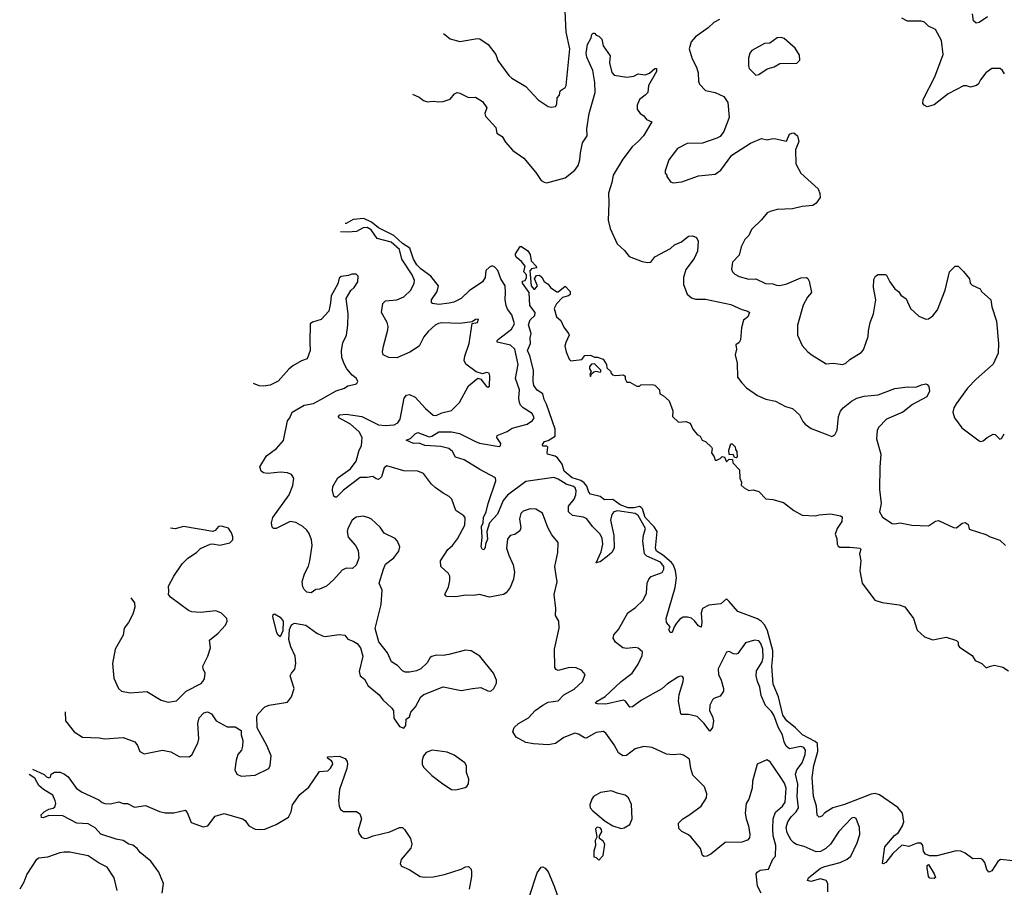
# Model space of a CAD drawing. Extents: x 2293139 to 2515392, y 824115 to 1006937.
# Tile 14 of 256: x 2302308 to 2309325, y 911008 to 917193. Entities that reach past the tile are written whole.
import ezdxf

# ---------------------------------------------------------------- set-up
doc = ezdxf.new("R2010")
doc.units = 0

msp = doc.modelspace()

# ---------------------------------------------------------------- linework, layer by layer
at = {"layer": '0CON10XD'}
for points in [[(2305327.6, 917093.7), (2305375, 917055.8), (2305445, 917036.9), (2305569.5, 917059.5), (2305586, 917056), (2305646.5, 917016.5), (2305700, 916945), (2305715, 916902), (2305792.9, 916795), (2305815.6, 916775.6), (2305915.8, 916715.8), (2306001.7, 916621.7), (2306074.3, 916574.3), (2306095, 916568.8), (2306126.7, 916575), (2306135, 916590), (2306138.8, 916635), (2306153.8, 916655), (2306158.8, 916685), (2306195, 916710), (2306202, 916725), (2306229.5, 916985), (2306202.1, 917105), (2306195.9, 917255)], [(2307296.2, 917195), (2307255, 917174.4), (2307214.6, 917135.4), (2307125, 917071.2), (2307092, 917035), (2307078, 916985), (2307099.2, 916915), (2307131.4, 916855), (2307142.9, 916815), (2307145.8, 916755), (2307153.4, 916733.4), (2307195, 916687.5), (2307265, 916674.4), (2307326.1, 916646.1), (2307353.7, 916603.7), (2307364.2, 916495), (2307325.8, 916395), (2307298.9, 916361.1), (2307275, 916347.5), (2307175, 916314), (2307065, 916311.4), (2306996.7, 916275), (2306933.8, 916195), (2306907.5, 916115), (2306908.3, 916098.3), (2306920, 916085), (2306920, 916075), (2306947, 916037), (2306965, 916030), (2307027, 916037), (2307145, 916080), (2307265, 916090.8), (2307305, 916120.8), (2307383, 916227), (2307516.8, 916313.2), (2307595, 916346), (2307635, 916336.7), (2307675, 916346.2), (2307696.4, 916343.6), (2307773.3, 916326.7), (2307793.9, 916376.1), (2307810, 916385), (2307825.9, 916385.9), (2307850, 916365), (2307860, 916325), (2307837.5, 916265), (2307838.8, 916165), (2307875, 916100), (2307997.3, 915987.3), (2308011.2, 915955), (2308013.3, 915925), (2307983.3, 915885), (2307961.2, 915868.8), (2307885, 915860.8), (2307814.5, 915845.5), (2307705, 915839.4), (2307655, 915826.9), (2307634.6, 915815.4), (2307594.6, 915765.4), (2307523.6, 915696.4), (2307504.2, 915655), (2307476, 915625), (2307450, 915575), (2307436, 915515), (2307387.5, 915465), (2307381.2, 915415), (2307388.8, 915395), (2307405, 915378.8), (2307435, 915362), (2307504.3, 915344.3), (2307555, 915346.2), (2307623, 915313), (2307675, 915309.2), (2307700.6, 915300.6), (2307725, 915297.5), (2307775, 915310), (2307875, 915352.5), (2307915, 915356.2), (2307925, 915347.5), (2307935, 915330), (2307951.7, 915248.3), (2307922.5, 915215), (2307891.7, 915158.3), (2307851.1, 915015), (2307850, 914945), (2307885, 914870), (2307924.3, 914824.3), (2307955, 914801.2), (2308055, 914740.8), (2308105, 914744.2), (2308175, 914736), (2308195.8, 914744.2), (2308225, 914771.2), (2308305, 914820), (2308321.2, 914838.8), (2308354.3, 914935), (2308356.9, 914975), (2308370, 915035), (2308393.1, 915095), (2308409.4, 915195), (2308392.9, 915285), (2308395, 915340), (2308407.5, 915365), (2308425, 915377.5), (2308475, 915377.5), (2308485, 915372.5), (2308508.8, 915325), (2308544.1, 915274.1), (2308570, 915255), (2308588.3, 915228.3), (2308624.3, 915204.3), (2308656, 915135), (2308715, 915080), (2308765, 915058.8), (2308785, 915061.2), (2308815, 915081.2), (2308849.2, 915125), (2308904.4, 915265.6), (2308934, 915395), (2308975, 915436.2), (2308995, 915436.7), (2309035, 915398.8), (2309076.2, 915345), (2309081.2, 915315), (2309095, 915300), (2309152.5, 915275), (2309163.3, 915255), (2309228.8, 915195), (2309235.6, 915145), (2309268.9, 915045), (2309282.9, 914885), (2309280.6, 914815), (2309245, 914736.2), (2309125, 914631.2), (2309062.6, 914567.4), (2308980.8, 914455), (2308964.2, 914425), (2308959.2, 914395), (2308970, 914355), (2309022.4, 914282.4), (2309145, 914191.2), (2309155, 914186.7), (2309175, 914190), (2309202.5, 914215), (2309245, 914237.5), (2309260, 914235), (2309293.3, 914203.3), (2309305, 914207.5), (2309325, 914240)], [(2309326.1, 916806.1), (2309312, 916832), (2309295, 916846), (2309235, 916846.2), (2309194, 916815), (2309155.6, 916764.4), (2309142, 916735), (2309126.9, 916723.1), (2309085, 916711.1), (2309055, 916722), (2309035, 916722), (2308925.6, 916664.4), (2308823.9, 916586.1), (2308775, 916572.5), (2308753.6, 916583.6), (2308743.3, 916595), (2308746.2, 916625), (2308830, 916785), (2308890, 916945), (2308878, 917045), (2308835, 917123.3), (2308785, 917146), (2308755, 917176), (2308733, 917183), (2308635, 917181.8), (2308594.3, 917205)], [(2309205.4, 917214.6), (2309145, 917174), (2309125, 917168.8), (2309106.2, 917185), (2309099.4, 917235)], [(2305106.5, 916661.3), (2305155, 916641.2), (2305185, 916616.7), (2305215, 916607.5), (2305255, 916612.5), (2305295, 916606.7), (2305325, 916610), (2305375, 916627.5), (2305407.5, 916665), (2305425, 916673.3), (2305445, 916670), (2305502, 916642), (2305515, 916637.5), (2305555, 916640), (2305605, 916610), (2305636.2, 916565), (2305623.3, 916525), (2305626.7, 916505), (2305701.4, 916425), (2305708, 916385), (2305745, 916361.4), (2305770.8, 916320.8), (2305821.3, 916261.3), (2305900, 916205), (2305985, 916103.8), (2306025, 916046.2), (2306045, 916033.8), (2306065, 916031.2), (2306195, 916065.6), (2306265, 916121.4), (2306286.7, 916153.3), (2306300, 916195), (2306303.5, 916245), (2306318.6, 916315), (2306350.8, 916365), (2306350.4, 916415), (2306366.7, 916525), (2306407.8, 916675), (2306407.4, 916745), (2306392.1, 916832.1), (2306350, 916925), (2306344.3, 916955), (2306354, 917016), (2306381.2, 917065), (2306385, 917086.7), (2306395, 917096.7), (2306405, 917096.7), (2306415, 917082.5), (2306436.1, 917076.1), (2306456.7, 917055), (2306466.1, 917006.1), (2306515.8, 916935), (2306510.8, 916885), (2306527.2, 916817.2), (2306545, 916798.6), (2306635, 916782.5), (2306685, 916790), (2306715, 916808), (2306765, 916800.8), (2306797.1, 916812.9), (2306835, 916846), (2306846.7, 916845), (2306845.8, 916825), (2306789.2, 916725), (2306783.8, 916675), (2306765.6, 916654.4), (2306723.8, 916625), (2306708.8, 916585), (2306708.8, 916555), (2306730, 916525), (2306755, 916506.7), (2306775, 916481.2), (2306812.5, 916465), (2306752.5, 916365), (2306715.8, 916325), (2306673.8, 916286.2), (2306605, 916200), (2306537.1, 916085), (2306528.6, 916031.4), (2306502.8, 915957.2), (2306507.1, 915885), (2306502.5, 915765), (2306514.7, 915704.7), (2306565.6, 915595), (2306617.2, 915547.2), (2306651.2, 915505), (2306745, 915469.2), (2306785, 915462), (2306805, 915463.8), (2306835, 915503.3), (2306945, 915562), (2306975, 915587.5), (2307025, 915610), (2307075, 915648.9), (2307102.4, 915652.4), (2307131.2, 915641.2), (2307143.8, 915613.8), (2307138.2, 915541.8), (2307115, 915491.2), (2307055, 915413.3), (2307037.5, 915355), (2307039.2, 915305), (2307065, 915236.7), (2307095, 915211.4), (2307125, 915200.6), (2307195, 915200.8), (2307375, 915162.9), (2307455, 915126), (2307497.5, 915115), (2307510, 915105), (2307497.5, 915075), (2307465, 915050), (2307452.7, 914997.3), (2307445, 914910), (2307435, 914892.5), (2307412.5, 914875), (2307416.7, 914845), (2307406.7, 914805), (2307421.2, 914745), (2307423.8, 914645), (2307454.1, 914604.1), (2307487.7, 914567.7), (2307565, 914513.3), (2307625, 914487.5), (2307695, 914473.3), (2307765, 914436.2), (2307815, 914421.2), (2307866.4, 914376.4), (2307888.7, 914328.7), (2307905, 914308.8), (2307948.8, 914278.8), (2308048.8, 914241.2), (2308095, 914222), (2308116.8, 914233.2), (2308133, 914267), (2308143.6, 914365), (2308158.3, 914401.7), (2308177.1, 914425), (2308235, 914472.9), (2308273.3, 914495), (2308325, 914508), (2308425, 914517.8), (2308545, 914564), (2308635.9, 914575.9), (2308695, 914574), (2308735, 914590), (2308765, 914596.7), (2308775, 914593.3), (2308787, 914577), (2308791.9, 914545), (2308772, 914505), (2308670, 914450), (2308602.5, 914395), (2308485.8, 914344.2), (2308427.3, 914285), (2308418.8, 914265), (2308412.9, 914205), (2308444.6, 914094.6), (2308437.5, 914002.5), (2308435.3, 913844.7), (2308446.5, 913745), (2308436.5, 913685), (2308456.4, 913646.4), (2308525, 913601.2), (2308545, 913598.8), (2308583, 913607), (2308665, 913590), (2308785, 913583.8), (2308835, 913617.5), (2308855, 913622.5), (2308962.7, 913572.7), (2308985, 913571.2), (2309025, 913604), (2309045, 913608.6), (2309068, 913595), (2309075, 913560), (2309193.9, 913523.9), (2309225, 913506.7), (2309293.6, 913483.6), (2309333.3, 913445)], [(2307555, 916797.5), (2307575, 916802.5), (2307635, 916842.5), (2307685, 916856.7), (2307725, 916880), (2307846.2, 916883.8), (2307867.5, 916905), (2307865, 916940), (2307835, 916990), (2307755, 917060), (2307735, 917066.7), (2307705, 917063.8), (2307653.9, 917026.1), (2307615, 917023.8), (2307525, 916973.8), (2307512, 916955), (2307501.7, 916918.3), (2307501.2, 916865), (2307506.7, 916845), (2307555, 916797.5)], [(2308067.5, 910975), (2308067.1, 911035), (2308055.8, 911055), (2308015, 911066.9), (2307945, 911049.4), (2307922.5, 911055), (2307929.4, 911075), (2308015, 911143.8), (2308045, 911156.8), (2308156.2, 911185), (2308205, 911208.9), (2308230.6, 911229.4), (2308275.6, 911325), (2308294.3, 911385), (2308291.9, 911435), (2308268.7, 911498.7), (2308255, 911505.7), (2308235, 911500), (2308145.5, 911405), (2308086.4, 911315), (2308053.3, 911283.3), (2308015, 911262.5), (2307985, 911260), (2307898.2, 911298.2), (2307845, 911313.2), (2307825, 911323.8), (2307805, 911344.5), (2307776.7, 911395), (2307771.3, 911435), (2307782.3, 911475), (2307805, 911509.1), (2307842.3, 911545), (2307857.2, 911575), (2307847.6, 911655), (2307853.4, 911743.4), (2307835.8, 911815), (2307846.6, 911845), (2307884.3, 911895), (2307906.7, 911955), (2307906.9, 911985), (2307895, 912004.5), (2307875, 912012.3), (2307795, 911995.4), (2307770, 912015), (2307755.3, 912045), (2307745, 912094.3), (2307715, 912144.4), (2307681.7, 912235), (2307665, 912261.5), (2307623.5, 912303.5), (2307590.9, 912375), (2307582.8, 912435), (2307565.6, 912475.6), (2307555.3, 912515), (2307558, 912552), (2307598.8, 912615), (2307607.2, 912645), (2307604.2, 912705), (2307590, 912745), (2307575, 912765.3), (2307545, 912769.6), (2307480, 912750), (2307425.4, 912674.6), (2307415, 912669.2), (2307395, 912672.5), (2307365, 912688.6), (2307344.2, 912685), (2307284.4, 912565), (2307287.1, 912525), (2307307.1, 912485), (2307323.8, 912425), (2307323.3, 912405), (2307299.3, 912370.7), (2307255, 912353.3), (2307245, 912343.3), (2307226.2, 912305), (2307224.2, 912265), (2307245.7, 912225), (2307251.4, 912195), (2307244.1, 912145.9), (2307225, 912120), (2307185.4, 912175.4), (2307135, 912224.4), (2307075, 912240), (2307025, 912240), (2307020, 912245), (2307002.5, 912335), (2307008.8, 912381.2), (2307036.9, 912475), (2307037.8, 912497.8), (2307030.8, 912510.8), (2307015, 912512.9), (2306999.2, 912505), (2306925, 912459.4), (2306885, 912423.3), (2306738.9, 912341.1), (2306675, 912293.1), (2306655, 912292), (2306624.4, 912334.4), (2306610.6, 912340.6), (2306485, 912313.4), (2306424.5, 912314.5), (2306411.2, 912321.2), (2306423.8, 912335), (2306481.1, 912368.9), (2306595, 912475.4), (2306671.5, 912535), (2306715, 912598), (2306745, 912660), (2306745.4, 912685.4), (2306715, 912712.2), (2306695, 912718.1), (2306635, 912709.5), (2306605, 912714.4), (2306555, 912755.8), (2306538.1, 912785), (2306541.8, 912808.2), (2306575.3, 912844.7), (2306640.9, 912965), (2306696.8, 913003.2), (2306751.4, 913055), (2306775.6, 913105), (2306779.4, 913175), (2306790.6, 913205), (2306807.5, 913222.5), (2306887.2, 913252.8), (2306898.8, 913275), (2306897.2, 913295), (2306875, 913326.2), (2306777.5, 913367.5), (2306760.4, 913385), (2306749, 913475), (2306752.9, 913517.1), (2306767.8, 913565), (2306715, 913658.4), (2306695, 913673.5), (2306567.4, 913692.6), (2306540.9, 913685), (2306528.5, 913665), (2306517.3, 913625), (2306542.7, 913515), (2306544.5, 913425.5), (2306526.7, 913395), (2306493.3, 913365), (2306445, 913328), (2306415, 913320), (2306450.6, 913399.4), (2306462.9, 913455), (2306458.4, 913495), (2306444.1, 913525), (2306389.7, 913579.7), (2306348.9, 913635), (2306325, 913646.8), (2306247.3, 913657.3), (2306218.6, 913685), (2306220, 913725), (2306259.5, 913775), (2306272.1, 913805), (2306274.6, 913835), (2306267.1, 913855), (2306255, 913865.3), (2306201.7, 913881.7), (2306145, 913918.2), (2306115, 913928.9), (2305915, 913900.8), (2305785, 913803.5), (2305753, 913765), (2305712.5, 913667.5), (2305654.7, 913605), (2305637.1, 913545), (2305640.6, 913489.4), (2305626.9, 913455), (2305625, 913430), (2305615, 913414.5), (2305605, 913415.6), (2305595.4, 913435), (2305602.7, 913502.7), (2305599.8, 913580.2), (2305611, 913605), (2305613.1, 913645), (2305633.2, 913685), (2305646.6, 913743.4), (2305700, 913905), (2305697.7, 913927.7), (2305585.8, 913985.8), (2305475.6, 914055), (2305413.2, 914073.3), (2305391.5, 914115), (2305365, 914137.2), (2305309.3, 914149.3), (2305195, 914158.1), (2305155, 914174), (2305115, 914170.7), (2305061.2, 914195), (2305091.8, 914208.2), (2305125, 914240.8), (2305145, 914250.9), (2305225, 914218.6), (2305245, 914223.2), (2305295, 914254.1), (2305385, 914255.8), (2305442.5, 914242.5), (2305557.1, 914185), (2305585, 914174.7), (2305725, 914150.5), (2305734.4, 914155.6), (2305737.3, 914172.7), (2305708.1, 914215), (2305710.6, 914229.4), (2305781.7, 914258.3), (2305818, 914282), (2305925, 914310.5), (2305962.9, 914335), (2305974.4, 914355), (2305960, 914385), (2305895, 914425.6), (2305877.5, 914445), (2305869.6, 914465), (2305865.5, 914495), (2305870.5, 914555), (2305842.1, 914635), (2305860.3, 914735), (2305835.6, 914845), (2305805, 914872.8), (2305710, 914895), (2305710, 914905), (2305718.9, 914915), (2305812.4, 914987.6), (2305833.2, 915025), (2305815, 915089.5), (2305785, 915129.1), (2305773.9, 915155), (2305767.6, 915195), (2305770.8, 915250.8), (2305766.7, 915295), (2305735.6, 915345), (2305714.3, 915405), (2305695, 915430), (2305675, 915438.9), (2305655, 915430), (2305629.7, 915405), (2305624.7, 915355), (2305605.2, 915324.8), (2305510.2, 915259.8), (2305454.8, 915205.2), (2305401, 915179), (2305368.5, 915171.5), (2305293.6, 915163.7), (2305249.7, 915169.7), (2305242.5, 915175), (2305243.3, 915195), (2305281.8, 915255), (2305291.5, 915295), (2305236.8, 915365), (2305168, 915415), (2305138.8, 915445), (2305114.4, 915485), (2305088.8, 915565), (2305035, 915598.1), (2304973.8, 915655), (2304865, 915710.3), (2304815, 915749.6), (2304760.5, 915775), (2304685, 915768.5), (2304635, 915739.3), (2304627.2, 915739.6)], [(2307592, 910965), (2307565.7, 911015.7), (2307556.8, 911103.2), (2307563.7, 911116.3), (2307585, 911130), (2307645, 911137.1), (2307675, 911207.5), (2307695, 911230), (2307695.4, 911304.6), (2307678.1, 911375), (2307675.2, 911425), (2307677.9, 911495), (2307694, 911544), (2307744.8, 911585.2), (2307763.6, 911615), (2307771.1, 911715), (2307759.5, 911749.5), (2307728.3, 911798.3), (2307655, 911901.2), (2307633.3, 911916.7), (2307563.3, 911885), (2307531.4, 911765), (2307527.8, 911715), (2307503.2, 911636.8), (2307485.8, 911604.2), (2307478.1, 911535), (2307484.3, 911495), (2307502.9, 911445), (2307510.8, 911385), (2307508.8, 911361.2), (2307495.8, 911344.2), (2307455, 911328.8), (2307335, 911326.7), (2307233.3, 911245), (2307205, 911228.8), (2307185, 911226.7), (2307173.8, 911235), (2307158.8, 911285), (2307092.5, 911365), (2307075, 911380.8), (2307025.7, 911405.7), (2307006.1, 911426.1), (2307003.8, 911465), (2307033.8, 911495), (2307077.3, 911522.7), (2307164, 911585), (2307202, 911645), (2307205.8, 911675), (2307188, 911725), (2307105, 911806.2), (2307090.6, 911855), (2307081.2, 911921.2), (2307038.5, 911948.5), (2307015, 911955.7), (2306965, 911951.1), (2306916.2, 911956.2), (2306815, 912004.2), (2306755, 912012), (2306695, 911995.8), (2306632.7, 911947.3), (2306605, 911944.2), (2306575, 911965.8), (2306543.8, 912023.8), (2306485, 912106.7), (2306467.5, 912117.5), (2306415, 912111.4), (2306345, 912072), (2306333.2, 912073.2), (2306290.3, 912100.3), (2306265, 912105.6), (2306185, 912075.6), (2306126, 912034), (2306075, 912023.5), (2305970.2, 912030.2), (2305915, 912038.9), (2305845, 912078.8), (2305822, 912115), (2305832.1, 912147.9), (2305862, 912175), (2305934, 912216), (2305981.7, 912268.3), (2306035, 912306.9), (2306075, 912328.1), (2306145, 912337.1), (2306185, 912380.8), (2306259.8, 912420.2), (2306318.6, 912475), (2306338, 912525), (2306313, 912553), (2306273, 912573), (2306225, 912575.7), (2306145, 912554.4), (2306130.4, 912560.4), (2306121.5, 912575), (2306119.5, 912705), (2306153.1, 912855), (2306150, 912905), (2306126, 912945), (2306128.6, 912995), (2306115.8, 913095.8), (2306137.5, 913185), (2306128.6, 913245), (2306122.2, 913295), (2306143.1, 913395), (2306145.8, 913465), (2306100.9, 913520.9), (2306071.7, 913571.7), (2306034.3, 913674.3), (2305985, 913704.2), (2305945, 913707.1), (2305895, 913690), (2305878.3, 913671.7), (2305870.6, 913635), (2305878.7, 913571.3), (2305871.1, 913548.9), (2305836.8, 913523.2), (2305802.5, 913515), (2305785, 913490), (2305777.5, 913425), (2305792.5, 913375), (2305825.7, 913305.7), (2305834.3, 913255), (2305828, 913205), (2305802.5, 913145), (2305775, 913106.2), (2305755, 913094.2), (2305655, 913077.1), (2305585, 913095.7), (2305542.7, 913087.3), (2305485, 913091.1), (2305415, 913079.2), (2305351.7, 913081.7), (2305342.5, 913085), (2305337, 913097), (2305362.5, 913147.5), (2305374.2, 913195), (2305374, 913225), (2305364, 913245), (2305308.8, 913295), (2305305.8, 913335), (2305359.4, 913415), (2305392.9, 913445), (2305427.8, 913492.2), (2305479.7, 913590.3), (2305481.7, 913641.7), (2305473.8, 913655), (2305416.2, 913695), (2305387.5, 913775), (2305367.5, 913795), (2305325, 913816.7), (2305268.8, 913858.8), (2305242.9, 913882.9), (2305185, 913956.7), (2305145, 913975.6), (2305045, 913976.9), (2304925, 914011.9), (2304905, 913999.2), (2304885, 913933.8), (2304865, 913916), (2304848.8, 913918.8), (2304825, 913935.7), (2304785, 913928.8), (2304735, 913930), (2304615, 913839.2), (2304565, 913790), (2304555, 913788.9), (2304546.2, 913796.2), (2304537.3, 913837.3), (2304539.6, 913865), (2304574.2, 913925.8), (2304665, 913991.1), (2304704.4, 914045), (2304725.8, 914125), (2304742.5, 914155), (2304746.2, 914185), (2304748, 914215), (2304727.1, 914255), (2304665, 914309.1), (2304582.5, 914355), (2304580, 914365), (2304590, 914375), (2304635, 914380), (2304745, 914364.1), (2304865, 914305.6), (2304915, 914300.8), (2304976.7, 914305), (2305001.9, 914318.1), (2305019.1, 914345), (2305046.7, 914495), (2305064.6, 914515.4), (2305085, 914521.9), (2305125, 914502.9), (2305200.1, 914420.1), (2305255, 914374.5), (2305275, 914371.5), (2305315, 914390.5), (2305385, 914407.1), (2305442.5, 914465), (2305505, 914583.3), (2305571.7, 914638.3), (2305595, 914630), (2305635, 914577.5), (2305645, 914572.5), (2305655, 914580), (2305658, 914655), (2305653, 914673), (2305635, 914677.5), (2305605, 914667.5), (2305561.7, 914681.7), (2305487.8, 914737.8), (2305474.6, 914764.6), (2305479.5, 914795), (2305511.8, 914885), (2305532.5, 915027.5), (2305570, 915035), (2305578.3, 915058.3), (2305555, 915056.7), (2305531.7, 915038.3), (2305445, 915027.5), (2305315, 915033.1), (2305292.8, 915027.2), (2305268.8, 915015), (2305218.7, 914971.3), (2305188, 914932), (2305154.6, 914865.4), (2305087.6, 914822.4), (2304995, 914782.2), (2304937.5, 914785), (2304898.8, 914805), (2304894.2, 914824.2), (2304901.4, 914865), (2304932.3, 914982.3), (2304933.1, 915005), (2304925.6, 915035), (2304886.7, 915105), (2304895, 915170), (2304915, 915190), (2304995, 915195.5), (2305045, 915218.5), (2305095.7, 915265), (2305118.6, 915315), (2305120.6, 915335), (2305104.6, 915375), (2305031, 915485), (2305013.8, 915555), (2304955, 915606.5), (2304854.2, 915634.2), (2304811.8, 915695), (2304785, 915712.5), (2304755, 915708.9), (2304707.8, 915682.2), (2304645, 915678.6), (2304593.6, 915681)], [(2309385, 911196.7), (2309298.8, 911205), (2309279.1, 911190.8), (2309235, 911125.6), (2309215, 911115.6), (2309200.7, 911135), (2309186.5, 911185), (2309170.4, 911205), (2309155, 911212.5), (2309101.5, 911211.5), (2309045, 911250.8), (2309015, 911264.4), (2308982.9, 911267.1), (2308845, 911232), (2308791.7, 911231.7), (2308763.8, 911245), (2308748.8, 911265), (2308743.8, 911305), (2308732, 911322), (2308705, 911321.1), (2308645, 911299.2), (2308595, 911307.9), (2308531.5, 911248.5), (2308481.4, 911185), (2308465, 911174.4), (2308456.4, 911176.4), (2308472.9, 911295), (2308543.2, 911376.8), (2308571, 911399), (2308600.4, 911445), (2308609.1, 911475), (2308598.7, 911535), (2308565, 911576.2), (2308436.3, 911666.3), (2308405, 911675.9), (2308375, 911672.3), (2308185, 911598.9), (2308103.8, 911575), (2308045, 911539.2), (2308023.8, 911515), (2308005, 911507.5), (2307991.7, 911521.7), (2307985.3, 911585), (2307964.6, 911654.6), (2307955, 911790), (2307966.7, 911876.7), (2307995.7, 911975), (2307992.6, 912032.6), (2307977.8, 912047.8), (2307886.1, 912095), (2307837.8, 912145), (2307775, 912193.4), (2307746.6, 912235), (2307714.8, 912364.8), (2307676.6, 912455), (2307667.3, 912585), (2307676.1, 912655), (2307674.8, 912695), (2307636.6, 912836.6), (2307617, 912877), (2307595, 912902.1), (2307565, 912922), (2307425, 912974.6), (2307363.1, 913045), (2307345, 913064), (2307305, 913028.5), (2307220, 913020), (2307175, 912995.8), (2307164.6, 912965.4), (2307170, 912895), (2307165, 912863.3), (2307145, 912870.8), (2307117.3, 912907.3), (2307095, 912925.6), (2307066.4, 912933.6), (2307035, 912933.3), (2307011.7, 912918.3), (2306988.6, 912891.4), (2306971.2, 912865), (2306958.8, 912825), (2306942.5, 912825), (2306934.4, 912845.6), (2306943.3, 912865), (2306916.7, 912895), (2306914.3, 912924.3), (2306980, 913145), (2306989.1, 913215), (2306981.3, 913265), (2306967.8, 913305), (2306954.1, 913324.1), (2306888.7, 913378.7), (2306845.9, 913405), (2306839.2, 913425), (2306849.7, 913545), (2306828.3, 913578.3), (2306765, 913644.8), (2306745.3, 913705), (2306736.1, 913716.1), (2306725, 913721.8), (2306686.7, 913713.3), (2306645, 913713.4), (2306588, 913735), (2306535, 913771.6), (2306475, 913769.2), (2306443.8, 913793.8), (2306375, 913810), (2306363, 913825), (2306348.6, 913868.7), (2306330.5, 913890.5), (2306307.5, 913907.5), (2306245, 913926.1), (2306189, 913975), (2306173.8, 914023.8), (2306139.6, 914069.6), (2306125, 914080.5), (2306070, 914095), (2306066, 914105), (2306072.5, 914145), (2306065, 914152.5), (2306035, 914152.5), (2306032.5, 914165), (2306047.5, 914185), (2306075, 914193.3), (2306124.2, 914225), (2306124.4, 914275), (2306062, 914452), (2306044.5, 914485), (2306036, 914525), (2305995, 914552.2), (2305972.2, 914585), (2305966.4, 914615), (2305969.5, 914695), (2305942.3, 914797.7), (2305927.5, 914835), (2305948.8, 914885), (2305946.7, 914925), (2305953.3, 914955), (2305933, 915017), (2305945, 915052.5), (2305980, 915085), (2305982.5, 915105), (2305944, 915155), (2305938.8, 915248.8), (2305890, 915315), (2305891.7, 915328.3), (2305910, 915335), (2305920, 915355), (2305920, 915375), (2305900, 915395), (2305910, 915435), (2305885, 915470), (2305845, 915500), (2305840, 915515), (2305840, 915525), (2305873.8, 915576.2), (2305885, 915576.7), (2305930, 915545), (2305945, 915520), (2305953, 915473), (2305987.5, 915435), (2305990, 915425), (2305955, 915417.5), (2305943, 915403), (2305952.5, 915295), (2305971.7, 915271.7), (2305978.3, 915271.7), (2305997.5, 915295), (2305977.5, 915345), (2305991.7, 915368.3), (2306013, 915373), (2306028.3, 915358.3), (2306046.1, 915326.1), (2306075, 915307.5), (2306090, 915285), (2306135, 915253.3), (2306146.1, 915253.9), (2306195, 915292.5), (2306230, 915255), (2306230, 915235), (2306220, 915225), (2306175, 915212.5), (2306132.9, 915167.1), (2306117.1, 915135), (2306134, 915075), (2306165, 915048.8), (2306185, 915000), (2306220, 914955), (2306223.3, 914945), (2306200.7, 914890.7)], [(2302632.2, 912258.7), (2302634.4, 912195), (2302695.6, 912115.6), (2302755, 912078), (2302875, 912072.9), (2302915, 912065.6), (2303045, 912076), (2303127.5, 912045), (2303148.3, 912018.3), (2303163.3, 911975), (2303195, 911960), (2303325, 911984.2), (2303385, 911972.5), (2303445, 911941.2), (2303515, 911936.7), (2303535, 911952.5), (2303578.1, 912035), (2303583.1, 912065), (2303578.1, 912175), (2303587.5, 912215), (2303619.7, 912250.3), (2303645, 912259.2), (2303674.5, 912244.5), (2303708, 912195), (2303785, 912151.2), (2303842.3, 912152.3), (2303886.7, 912125), (2303886.7, 912095), (2303898.8, 912055), (2303895.7, 912014.3), (2303889.2, 911985), (2303862, 911955), (2303850, 911915), (2303842, 911845), (2303855, 911813.3), (2303885, 911800.8), (2303985, 911807.5), (2304083.8, 911855), (2304092.5, 911875), (2304100.6, 911945), (2304068.9, 912018.9), (2304000.8, 912145), (2303997.5, 912225), (2304006.2, 912245), (2304055.5, 912294.5), (2304085, 912305.5), (2304215, 912327.5), (2304245.4, 912364.6), (2304263.1, 912425), (2304235.7, 912515), (2304244, 912535), (2304267.5, 912562.5), (2304276.6, 912603.4), (2304270, 912655), (2304241.1, 912721.1), (2304225.6, 912775), (2304229.5, 912845), (2304245, 912880), (2304265, 912890), (2304345.9, 912875.9), (2304425, 912818.8), (2304465, 912800), (2304485, 912796.2), (2304585, 912809.2), (2304625.7, 912805.7), (2304646.4, 912776.4), (2304685, 912763.3), (2304712.5, 912745), (2304736.7, 912715), (2304753.3, 912655), (2304727.5, 912545), (2304733.3, 912515), (2304765, 912492.5), (2304790, 912445), (2304869.7, 912379.7), (2304895, 912344), (2304960, 912285), (2304972.5, 912265), (2304973, 912213), (2305014.1, 912154.1), (2305045, 912143.3), (2305059.3, 912160.7), (2305063, 912207), (2305086.7, 912223.3), (2305094.2, 912255.8), (2305128, 912295), (2305166, 912365), (2305186.8, 912383.2), (2305325, 912436.7), (2305455, 912411.2), (2305535, 912423.8), (2305595, 912432), (2305645, 912408.8), (2305665, 912406.7), (2305686.1, 912423.9), (2305706.4, 912463.6), (2305706.4, 912483.6), (2305683.8, 912535), (2305586.2, 912655), (2305525, 912694), (2305485, 912698), (2305367, 912667), (2305325, 912660), (2305275, 912663.3), (2305245, 912653.3), (2305233.3, 912645), (2305211.7, 912608.3), (2305165.8, 912564.2), (2305135, 912550.8), (2305085, 912540.8), (2305055, 912542.5), (2305035, 912552), (2304999.3, 912589.3), (2304956.7, 912615), (2304928.8, 912678.8), (2304867.3, 912757.3), (2304841.7, 912851.7), (2304884, 913025), (2304892, 913125), (2304869.4, 913175), (2304899.4, 913275), (2304915, 913312.5), (2304973.2, 913356.8), (2305010, 913405), (2305016.2, 913435), (2305000, 913475), (2304984.1, 913494.1), (2304905, 913532.5), (2304875.8, 913575), (2304815, 913631.4), (2304795, 913642.9), (2304755, 913652.5), (2304705, 913647.1), (2304676, 913625), (2304645, 913566.7), (2304640.8, 913545), (2304648, 913505), (2304702, 913445), (2304719.1, 913409.1), (2304724, 913355), (2304705, 913303.3), (2304680.5, 913279.5), (2304635, 913284), (2304605, 913267.5), (2304545, 913199.2), (2304495, 913154), (2304445, 913133.3), (2304418.3, 913131.7), (2304385, 913107.5), (2304355, 913112.5), (2304335, 913130), (2304325, 913150), (2304320, 913185), (2304338.3, 913241.7), (2304365, 913297.5), (2304374.3, 913335), (2304391.5, 913445), (2304387.7, 913485), (2304370.6, 913530.6), (2304352.9, 913555), (2304325, 913579.4), (2304275, 913609.4), (2304235, 913616.5), (2304135, 913566), (2304116.1, 913566.1), (2304106.7, 913575), (2304102, 913605), (2304112, 913645), (2304227.1, 913805), (2304255, 913872.5), (2304261.2, 913925), (2304245, 913950), (2304215, 913962.5), (2304167, 913967), (2304075, 913958.1), (2304045, 913962.9), (2304028, 913975), (2304019.2, 914005), (2304065.4, 914084.6), (2304138, 914135), (2304187.6, 914192.4), (2304216.1, 914333.9), (2304232.5, 914355), (2304250, 914395), (2304335, 914444.3), (2304402.5, 914457.5), (2304454.5, 914485.5), (2304563.2, 914546.8), (2304623.6, 914566.4), (2304646.1, 914583.9), (2304700, 914595), (2304710, 914600), (2304716.7, 914613.3), (2304708.8, 914635), (2304678, 914658), (2304638.8, 914705), (2304622, 914735), (2304604.2, 914785), (2304600, 914835), (2304609.5, 914890.5), (2304635.8, 914945), (2304646, 915015), (2304648, 915095), (2304633.6, 915206.4), (2304667, 915263), (2304692.5, 915285), (2304717.5, 915325), (2304720, 915365), (2304705, 915380), (2304675, 915380), (2304651.7, 915368.3), (2304598.3, 915361.7), (2304585, 915350), (2304575, 915310), (2304526.7, 915225), (2304523.3, 915175), (2304510, 915115), (2304455, 915056.7), (2304395, 915037.5), (2304377.5, 915025), (2304374.3, 914895), (2304378.8, 914835), (2304356.7, 914775), (2304315, 914760), (2304254.6, 914725.4), (2304225, 914700.8), (2304150, 914615), (2304091.7, 914588.3), (2304045, 914580), (2304015, 914581.8), (2303973.1, 914598.4)], [(2306200.7, 914890.7), (2306193.8, 914865), (2306202.5, 914825), (2306223, 914773), (2306235, 914760), (2306315, 914770), (2306335, 914800), (2306375, 914802.5), (2306405, 914787.5), (2306426.4, 914786.4), (2306465, 914772.5), (2306490, 914735), (2306491.7, 914711.7), (2306520, 914685), (2306520, 914675), (2306531.7, 914661.7), (2306555, 914657.5), (2306611.7, 914661.7), (2306621.7, 914651.7), (2306623, 914633), (2306635, 914610), (2306655, 914610), (2306705, 914580), (2306725, 914580), (2306735, 914590), (2306815, 914593.3), (2306835, 914586.7), (2306867.5, 914555), (2306870, 914525), (2306895, 914512.5), (2306936.1, 914476.1), (2306962.5, 914405), (2306960, 914365), (2307003, 914323), (2307055, 914327.5), (2307085, 914317.5), (2307103.9, 914273.9), (2307137, 914237), (2307157.5, 914225), (2307172.5, 914195), (2307196.1, 914186.1), (2307237.5, 914145), (2307242.5, 914135), (2307237.5, 914105), (2307257, 914077), (2307263.6, 914053.6), (2307275, 914052.5), (2307300, 914065), (2307315, 914080), (2307330, 914075), (2307345, 914040), (2307365, 914060), (2307388.3, 914058.3), (2307390, 914035), (2307437.5, 913985), (2307440, 913925), (2307452.5, 913895), (2307450, 913875), (2307470, 913855), (2307505, 913837.5), (2307535, 913842.5), (2307575, 913830), (2307625, 913776.7), (2307675, 913773.3), (2307750.7, 913750.7), (2307823.9, 913693.9), (2307885, 913660), (2307977.5, 913655), (2308005, 913664.2), (2308085, 913670.8), (2308157, 913657), (2308168.3, 913648.3), (2308166.7, 913615), (2308133.3, 913565), (2308120, 913525), (2308132.5, 913495), (2308133.6, 913453.6), (2308140.7, 913440.7), (2308153.6, 913433.6), (2308225, 913433.8), (2308297.5, 913425), (2308302.5, 913415), (2308292.5, 913385), (2308301.2, 913335), (2308296.2, 913265), (2308311.2, 913175), (2308402.5, 913055), (2308455, 913038.8), (2308575, 913020.8), (2308615, 913006.2), (2308676.7, 912925), (2308705, 912840), (2308755, 912792.9), (2308815, 912771.4), (2308911.7, 912791.7), (2308985, 912766.7), (2308996.7, 912755), (2308996.7, 912735), (2309005, 912720), (2309095, 912660), (2309117.5, 912625), (2309165, 912602.5), (2309195, 912572.5), (2309226.7, 912583.3), (2309255, 912592.5), (2309315, 912577.5), (2309355, 912550)], [(2306375, 914650), (2306381.7, 914668.3), (2306398.3, 914681.7), (2306415, 914687.5), (2306445, 914680), (2306450, 914685), (2306450, 914695), (2306405, 914740), (2306383, 914737), (2306368.3, 914721.7), (2306367.5, 914705), (2306380, 914685), (2306370, 914665), (2306375, 914650)], [(2307415, 914070), (2307401.7, 914071.7), (2307395, 914090), (2307363, 914093), (2307362.5, 914125), (2307375, 914170), (2307385, 914170), (2307407, 914147), (2307408.3, 914128.3), (2307417.5, 914115), (2307420, 914075), (2307415, 914070)], [(2303098.6, 913072.5), (2303126.7, 913035), (2303128.8, 913005), (2303113.8, 912955), (2303082, 912895), (2303051.2, 912855), (2303045.6, 912805), (2302988.1, 912705), (2302967.9, 912602.1), (2302978.6, 912498.6), (2303011.2, 912425), (2303032.5, 912405), (2303095, 912392.9), (2303213, 912403), (2303315, 912340.8), (2303365, 912327.5), (2303425, 912337.1), (2303495, 912405.8), (2303599.7, 912460.3), (2303613.8, 912475), (2303623.8, 912495), (2303630, 912535), (2303614.2, 912565), (2303613.1, 912585), (2303648.6, 912655), (2303666.7, 912715), (2303660, 912770), (2303721.7, 912818.3), (2303774.1, 912875.9), (2303786.1, 912903.9), (2303783.3, 912925), (2303745, 912962), (2303705, 912978.1), (2303595, 912967.1), (2303535, 912972), (2303510.5, 912980.5), (2303383.3, 913075), (2303368.8, 913095), (2303369.5, 913119.5), (2303368, 913155), (2303405, 913226.7), (2303465.7, 913314.3), (2303505, 913353.8), (2303566.7, 913395), (2303595, 913424), (2303665, 913454.2), (2303685, 913456), (2303735, 913446.2), (2303805, 913462.5), (2303825.9, 913484.1), (2303826.1, 913506.1), (2303815.9, 913535.9), (2303795, 913567.5), (2303745, 913583.3), (2303725, 913578.8), (2303699.5, 913550.5), (2303685, 913544), (2303475, 913580), (2303415, 913563.8), (2303381.9, 913566.9)], [(2304165, 912792.5), (2304146.6, 912806.6), (2304139.1, 912825), (2304112.5, 912935), (2304115, 912952.5), (2304123, 912957), (2304165, 912932.5), (2304184.5, 912905), (2304182.5, 912835), (2304165, 912792.5)], [(2305415, 911702.5), (2305481.7, 911718.3), (2305495, 911726.7), (2305506.7, 911745), (2305508.3, 911778.3), (2305492.5, 911825), (2305493, 911873), (2305480, 911895), (2305405, 911948.8), (2305355, 911971.2), (2305246.1, 911986.1), (2305205, 911967.5), (2305186.2, 911945), (2305175.8, 911915), (2305175.7, 911885), (2305185.8, 911865), (2305245, 911803.8), (2305324.2, 911744.2), (2305385, 911703.8), (2305415, 911702.5)], [(2302398.2, 911850.3), (2302482.5, 911812.5), (2302497.5, 911795), (2302515, 911787.5), (2302526.1, 911793.9), (2302532.5, 911815), (2302555, 911827.5), (2302595, 911827.5), (2302628, 911815), (2302652, 911795), (2302712.7, 911712.7), (2302752.5, 911685), (2302871.8, 911631.8), (2302895, 911611.9), (2302915, 911604.4), (2302955, 911602.9), (2303015, 911615.8), (2303045, 911604.2), (2303075, 911604), (2303125, 911580), (2303205, 911590), (2303305, 911547.1), (2303345, 911538), (2303405, 911538.6), (2303487.5, 911557.5), (2303501.9, 911541.9), (2303530, 911470), (2303615, 911439.1), (2303648.8, 911445), (2303700, 911515), (2303765, 911534.4), (2303896.3, 911496.3), (2303913.8, 911483.8), (2303940, 911445), (2303985, 911423.1), (2304015, 911418.6), (2304055, 911423.1), (2304135, 911454.2), (2304223, 911507), (2304241.2, 911545), (2304251.2, 911595), (2304305, 911668.8), (2304368.3, 911721.7), (2304445, 911833.3), (2304502.5, 911837.5), (2304523, 911857), (2304538.8, 911885), (2304538, 911898), (2304530, 911910), (2304503.3, 911925), (2304502.3, 911937.7), (2304585, 911943.3), (2304626.4, 911926.4), (2304642.5, 911905), (2304643.8, 911885), (2304638.6, 911855), (2304586.4, 911705), (2304579.2, 911625), (2304585.6, 911585), (2304595, 911561.2), (2304615, 911548), (2304707.3, 911547.3), (2304732.3, 911532.3), (2304742.5, 911495), (2304720.8, 911415), (2304724.4, 911394.4), (2304743.8, 911365), (2304765, 911355.8), (2304785, 911357.5), (2304827.5, 911375), (2304945, 911404), (2305015, 911434), (2305035, 911433.8), (2305050.5, 911420.5), (2305092, 911355), (2305102, 911315), (2305095, 911287.5), (2305026.2, 911205), (2305020, 911175), (2305028.3, 911158.3), (2305083.3, 911135), (2305162.5, 911085), (2305195, 911079.2), (2305255, 911081.9), (2305335, 911099.4), (2305453.2, 911136.8), (2305485, 911154), (2305505, 911156.2), (2305525, 911136.7), (2305528.6, 911115), (2305528.1, 911085), (2305510, 910995)], [(2303321.8, 910965), (2303332.5, 911035), (2303300, 911115), (2303242, 911195), (2303166, 911255), (2303143.8, 911285), (2303115, 911308), (2303085, 911316), (2303045, 911341.5), (2302995, 911350), (2302885, 911387.5), (2302845, 911432.2), (2302795, 911459.6), (2302715, 911465.5), (2302615, 911516.7), (2302515, 911519.2), (2302475, 911504), (2302462.5, 911505), (2302461.2, 911525), (2302481.2, 911545), (2302515, 911564.2), (2302545, 911571.2), (2302557.9, 911582.1), (2302565.6, 911604.4), (2302561.5, 911625), (2302542.9, 911665), (2302478, 911705), (2302444.3, 911734.3), (2302415.7, 911785), (2302375.6, 911811)], [(2306595, 911427.5), (2306615, 911432), (2306655.7, 911454.3), (2306672, 911495), (2306668.3, 911598.3), (2306646.7, 911645), (2306622.5, 911665), (2306565, 911678.8), (2306525, 911696.2), (2306445.9, 911684.1), (2306397.5, 911655), (2306384.1, 911635.9), (2306370, 911595), (2306374.3, 911575), (2306392.7, 911552.7), (2306479.1, 911479.1), (2306535, 911446.9), (2306595, 911427.5)], [(2306435, 911200), (2306466.7, 911235), (2306476.7, 911315), (2306466.4, 911336.4), (2306440, 911355), (2306440, 911375), (2306456.4, 911403.6), (2306455, 911420), (2306445, 911432.5), (2306423.8, 911436.2), (2306412.5, 911425), (2306420, 911365), (2306408.3, 911341.7), (2306412.5, 911305), (2306400, 911265), (2306400, 911225), (2306415, 911220), (2306435, 911200)], [(2303002, 910985), (2302980, 911075), (2302931.7, 911151.7), (2302875, 911179.2), (2302795, 911230.8), (2302665, 911257.1), (2302625, 911259.2), (2302593.6, 911253.6), (2302505, 911221.4), (2302445, 911215.8), (2302425.7, 911204.3), (2302357.8, 911102.2), (2302337.3, 911045), (2302307.5, 910995)], [(2305941.1, 910945), (2305995, 911111.2), (2306025, 911150), (2306035, 911153.3), (2306052.5, 911145), (2306073.3, 911116.7), (2306117.5, 911015), (2306137.1, 910955)], [(2308825, 911070), (2308795, 911072.5), (2308785.8, 911085), (2308774.5, 911145.5), (2308776.2, 911163.8), (2308785, 911170), (2308825.8, 911104.2), (2308833.6, 911076.4), (2308825, 911070)]]:
    msp.add_lwpolyline(points, dxfattribs=at)

doc.saveas('drawing.dxf')
